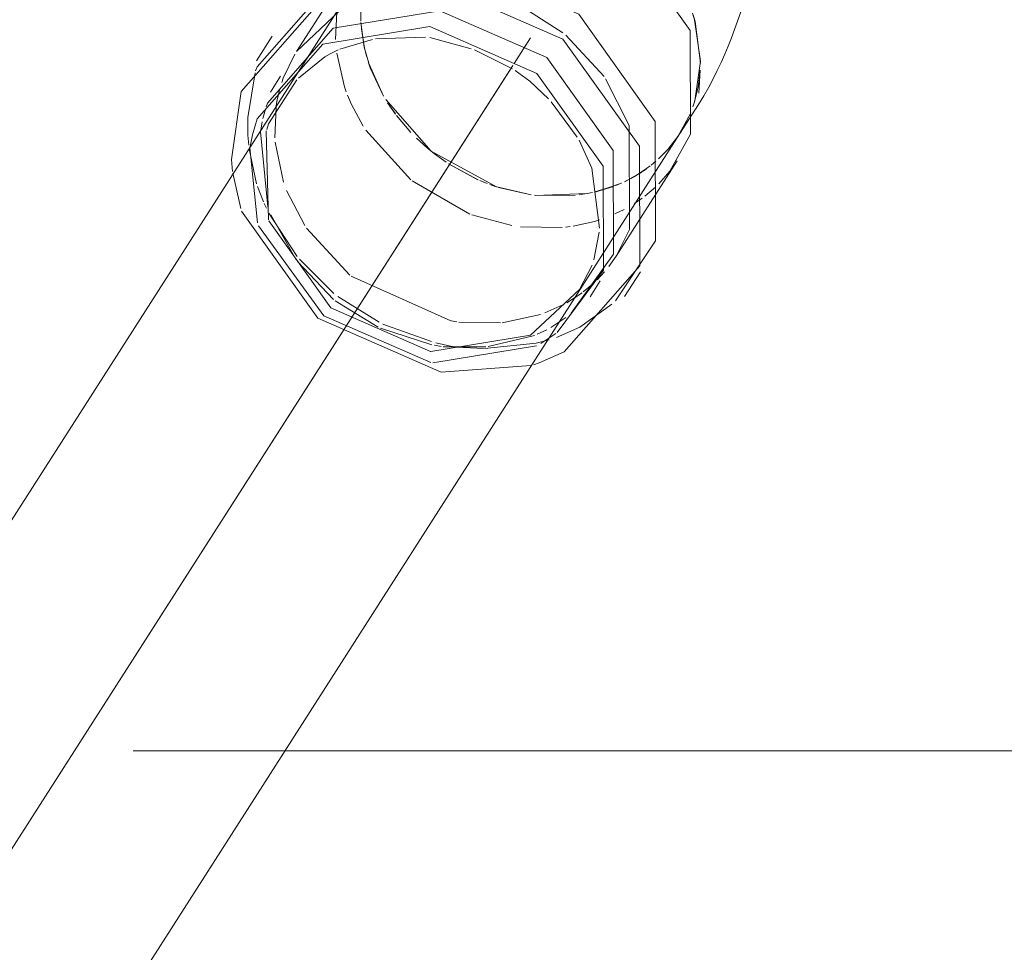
# Model space of a CAD drawing. Header units: millimetres. Extents: x -121 to 34184, y -147 to 33428.
# Tile 52 of 256: x 11130 to 11268, y 23565 to 23697. Entities that reach past the tile are written whole.
import ezdxf

# ---------------------------------------------------------------- set-up
doc = ezdxf.new("R2010")
doc.units = ezdxf.units.MM
doc.linetypes.add('ADSK_Осевая', pattern=[700, 500, -100, 0, -100])
for name, color, linetype, lineweight in [('P-PIPE-____-CNTR', 3, 'ADSK_Осевая', 20), ('P-PIPE-____-IDEN', 2, 'Continuous', 20), ('P-PIPE-____-OTLN', 3, 'Continuous', 20)]:
    doc.layers.add(name, color=color, linetype=linetype, lineweight=lineweight)

# ---------------------------------------------------------------- blocks, each defined once
blk = doc.blocks.new('ADSK_ППР_Отвод канализационный_Составной - Отвод раструбный-V12-_3D_ копия 1')
at = {"layer": 'P-PIPE-____-OTLN', "color": 22}
for p, q in [((9154.25, 23705.74), (9145.65, 23692.31)), ((9142.24, 23694.49), (9140.01, 23691)), ((9150.38, 23691.98), (9149.66, 23691.57)), ((9202.56, 23689.68), (9202.28, 23687.35)), ((9202.37, 23686.43), (9202.56, 23689.68)), ((9143.42, 23688.82), (9141.99, 23686.58)), ((9199.7, 23680.76), (9202.33, 23684.87)), ((9190.72, 23663.47), (9199.31, 23676.9)), ((9185.57, 23658.78), (9187.32, 23662.21)), ((9191.89, 23657.8), (9194.13, 23661.29)), ((9187.05, 23657.74), (9188.48, 23659.98))]:
    blk.add_line(p, q, dxfattribs=at)
at = {"layer": 'P-PIPE-____-OTLN', "color": 9}
for p, q in [((9152.45, 23698.76), (9145.65, 23692.31)), ((9183.19, 23694.97), (9177.17, 23698.79)), ((9201.56, 23697.49), (9201.83, 23696.56)), ((9201.83, 23696.55), (9202.6, 23690.68)), ((9189, 23688.79), (9183.64, 23694.6)), ((9156.36, 23694.01), (9151.75, 23692.64)), ((9163.83, 23694.33), (9156.78, 23694.08)), ((9170.28, 23692.71), (9164.45, 23694.28)), ((9151.52, 23692.54), (9150.38, 23691.98)), ((9155.83, 23690.69), (9155.21, 23692.93)), ((9176.09, 23689.88), (9170.74, 23692.54)), ((9149.66, 23691.57), (9145.92, 23688.57)), ((9155.82, 23690.73), (9156.06, 23690.03)), ((9157.94, 23686.02), (9155.89, 23690.52)), ((9139.81, 23689.32), (9138.8, 23683.04)), ((9140.09, 23690.15), (9139.89, 23689.57)), ((9143.32, 23687.09), (9143.11, 23686.28)), ((9202.28, 23687.35), (9201.7, 23685.02)), ((9141.55, 23685.05), (9141.37, 23684.52)), ((9185.23, 23680.26), (9181.57, 23685.24)), ((9141.27, 23684.21), (9140.92, 23682.87)), ((9199.43, 23680.34), (9201.13, 23683.49)), ((9201.22, 23683.69), (9199.7, 23680.76)), ((9141.4, 23681.16), (9141.71, 23668.6)), ((9139.44, 23680.56), (9139.13, 23678.95)), ((9139.1, 23678.75), (9140.17, 23668.19)), ((9164.09, 23678.72), (9165.09, 23677.91)), ((9136.48, 23677.09), (9136.63, 23675.42)), ((9136.66, 23675.19), (9137.79, 23670.2)), ((9196.71, 23673.67), (9198.27, 23675.44)), ((9178.72, 23672.12), (9173.9, 23673.24)), ((9186.65, 23672.29), (9179.3, 23672.05)), ((9187.57, 23662.95), (9188.3, 23666.84)), ((9189.68, 23662.01), (9190.72, 23663.47)), ((9186.06, 23658.45), (9187.65, 23659.78)), ((9180.08, 23651.19), (9182.19, 23652.56)), ((9164.86, 23648.46), (9179.47, 23650.86)), ((9166.04, 23647.15), (9178.71, 23648.06)), ((9179.08, 23648.18), (9179.87, 23648.44))]:
    blk.add_line(p, q, dxfattribs=at)
at = {"layer": 'P-PIPE-____-OTLN', "color": 10}
for p, q in [((9151.36, 23697.9), (9151.16, 23694.02)), ((9154.72, 23696.57), (9154.71, 23698.42)), ((9155.21, 23692.93), (9154.73, 23696.39)), ((9154.8, 23695.51), (9155.25, 23692.78)), ((9155.25, 23692.78), (9155.53, 23691.68)), ((9156.06, 23690.03), (9157.94, 23686.02)), ((9143.1, 23686.23), (9142.95, 23685.53)), ((9152.86, 23686.15), (9153.42, 23684.85)), ((9142.95, 23685.53), (9142.8, 23684.67)), ((9153.42, 23684.83), (9155.06, 23681.78)), ((9158.5, 23685.1), (9159.59, 23683.51)), ((9142.77, 23684.47), (9142.6, 23680.13)), ((9138.8, 23683.04), (9138.82, 23680.53)), ((9140.83, 23682.42), (9140.63, 23681.25)), ((9159.75, 23683.3), (9161.76, 23680.92)), ((9140.6, 23681.01), (9141.6, 23670.42)), ((9155.42, 23681.22), (9161.77, 23674.23)), ((9199.6, 23680.6), (9198.74, 23679.4)), ((9138.82, 23680.53), (9138.92, 23679.14)), ((9142.64, 23679.55), (9143.83, 23673.91)), ((9162.57, 23680.1), (9164.09, 23678.72)), ((9197.99, 23678.51), (9199.43, 23680.34)), ((9198.74, 23679.4), (9198.05, 23678.57)), ((9138.98, 23678.58), (9140.03, 23673.67)), ((9165.09, 23677.91), (9166.73, 23676.72)), ((9197.91, 23678.41), (9196.68, 23677.17)), ((9197.03, 23677.5), (9197.99, 23678.51)), ((9167.07, 23676.5), (9171.24, 23674.25)), ((9195.63, 23676.28), (9196.32, 23676.85)), ((9194.24, 23675.28), (9192.78, 23674.42)), ((9193.31, 23674.72), (9194.94, 23675.76)), ((9195.52, 23676.19), (9194.48, 23675.44)), ((9161.95, 23674.09), (9170.09, 23669.42)), ((9171.5, 23674.14), (9172.52, 23673.72)), ((9191.45, 23673.77), (9187.91, 23672.56)), ((9190.69, 23673.45), (9191.4, 23673.75)), ((9191.88, 23673.96), (9192.67, 23674.36)), ((9192.59, 23674.32), (9192.03, 23674.04)), ((9192.67, 23674.36), (9193.31, 23674.72)), ((9140.15, 23673.31), (9141, 23671.13)), ((9144.27, 23672.73), (9146.83, 23667.8)), ((9172.91, 23673.58), (9173.66, 23673.31)), ((9174.14, 23673.16), (9178.72, 23672.12)), ((9185.51, 23672.1), (9187.36, 23672.43)), ((9187.72, 23672.51), (9190.34, 23673.31)), ((9194.76, 23671.95), (9196.24, 23673.21)), ((9141.11, 23670.9), (9141.42, 23670.23)), ((9179.2, 23672.06), (9184.92, 23672.03)), ((9193.28, 23670.92), (9194.38, 23671.67)), ((9141.77, 23669.54), (9145.76, 23663.45)), ((9190.51, 23669.43), (9191.84, 23670.07)), ((9142.02, 23669.3), (9145.61, 23662.98)), ((9170.38, 23669.3), (9176.02, 23667.78)), ((9184.65, 23667.71), (9187.67, 23668.38)), ((9187.67, 23668.38), (9188.35, 23668.6)), ((9147.07, 23667.43), (9153.18, 23660.81)), ((9177.22, 23667.6), (9183.1, 23667.51)), ((9183.55, 23667.56), (9184.22, 23667.64)), ((9145.81, 23662.72), (9150.89, 23657.36)), ((9146.07, 23663.07), (9150.91, 23658.22)), ((9188.04, 23660.16), (9189.07, 23661.27)), ((9153.36, 23660.66), (9167.43, 23654.35)), ((9151.12, 23657.18), (9157.16, 23653.48)), ((9151.47, 23657.78), (9157.3, 23654.17)), ((9183.74, 23656.92), (9185.9, 23658.32)), ((9180.65, 23655.48), (9183.18, 23656.62)), ((9167.48, 23654.35), (9168.26, 23654.23)), ((9168.53, 23654.19), (9174.43, 23654.08)), ((9174.64, 23654.1), (9180.07, 23655.28)), ((9181.49, 23653.42), (9183.6, 23654.84)), ((9157.49, 23653.33), (9164.73, 23651)), ((9157.84, 23653.91), (9164.67, 23651.45)), ((9179.58, 23652.47), (9180.93, 23653.11)), ((9172.66, 23650.74), (9179.19, 23652.31)), ((9179.45, 23651.22), (9181.25, 23651.69)), ((9165.11, 23650.92), (9166.03, 23650.74)), ((9165.28, 23651.29), (9167.37, 23650.82)), ((9166.33, 23650.71), (9172.35, 23650.71)), ((9167.37, 23650.82), (9168.26, 23650.65)), ((9168.27, 23650.64), (9172.01, 23650.46)), ((9172.15, 23650.46), (9179.45, 23651.22))]:
    blk.add_line(p, q, dxfattribs=at)
at = {"layer": 'P-PIPE-____-OTLN', "color": 22}
for points in [[(9198.27, 23675.44, 0), (9201.18, 23680.67, 0), (9201.13, 23695.29, 0), (9191.78, 23708.4, 0), (9176.7, 23714.98, 0)], [(9202.33, 23684.87, 0), (9203.08, 23686.09, 0), (9203.76, 23687.28, 0), (9204.39, 23688.45, 0), (9204.97, 23689.62, 0), (9205.52, 23690.78, 0), (9206.03, 23691.93, 0), (9206.51, 23693.08, 0), (9206.97, 23694.24, 0), (9207.41, 23695.4, 0), (9207.82, 23696.57, 0), (9208.22, 23697.75, 0), (9208.6, 23698.93, 0), (9208.97, 23700.12, 0), (9209.32, 23701.33, 0), (9209.65, 23702.54, 0), (9209.97, 23703.76, 0), (9210.28, 23704.99, 0), (9210.58, 23706.24, 0), (9210.86, 23707.49, 0), (9211, 23708.13, 0)], [(9168.1, 23705.14, 0), (9150.77, 23702.31, 0), (9140.09, 23690.15, 0)], [(9190.62, 23657.19, 0), (9196.28, 23665.63, 0), (9196.22, 23682.47, 0), (9185.46, 23697.56, 0), (9168.1, 23705.14, 0)], [(9165.86, 23701.65, 0), (9148.53, 23698.82, 0), (9137.86, 23686.66, 0), (9136.48, 23677.09, 0)], [(9179.87, 23648.44, 0), (9183.37, 23649.98, 0), (9194.04, 23662.14, 0), (9193.99, 23678.98, 0), (9183.22, 23694.07, 0), (9165.86, 23701.65, 0)], [(9165.87, 23698.06, 0), (9150.82, 23695.61, 0), (9141.55, 23685.05, 0)], [(9184.35, 23655.45, 0), (9190.35, 23663.75, 0), (9190.3, 23678.38, 0), (9180.95, 23691.48, 0), (9165.87, 23698.06, 0)], [(9202.6, 23690.96, 0), (9201.77, 23696.8, 0), (9201.48, 23697.72, 0)], [(9164.44, 23695.83, 0), (9149.39, 23693.37, 0), (9140.12, 23682.81, 0), (9139.44, 23680.56, 0)], [(9182.4, 23652.72, 0), (9188.92, 23661.51, 0), (9188.87, 23676.14, 0), (9179.52, 23689.24, 0), (9164.44, 23695.83, 0)], [(9201.54, 23684.54, 0), (9201.8, 23685.35, 0), (9202.6, 23690.96, 0)]]:
    blk.add_polyline3d(points, dxfattribs=at)
at = {"layer": 'P-PIPE-____-OTLN', "color": 9}
for points in [[(9145.41, 23691.92, 0), (9143.79, 23688.54, 0), (9143.59, 23687.96, 0)], [(9181.19, 23685.65, 0), (9178.54, 23688.13, 0), (9176.5, 23689.62, 0)], [(9145.69, 23688.33, 0), (9141.72, 23682.11, 0), (9141.46, 23681.34, 0)], [(9190.77, 23663.56, 0), (9192.58, 23667.24, 0), (9192.54, 23681.87, 0), (9189.21, 23688.47, 0)], [(9173.86, 23673.25, 0), (9164.63, 23678.27, 0), (9158.23, 23685.53, 0)], [(9188.35, 23667.43, 0), (9187.28, 23675.88, 0), (9185.48, 23679.82, 0)], [(9137.91, 23669.82, 0), (9148.68, 23654.73, 0), (9166.04, 23647.15, 0)], [(9141.76, 23668.45, 0), (9150.5, 23656.2, 0), (9164.54, 23650.06, 0)], [(9140.32, 23667.75, 0), (9149.52, 23655.08, 0), (9164.6, 23648.5, 0)], [(9164.59, 23650.05, 0), (9178.66, 23652.34, 0), (9185.57, 23658.78, 0)], [(9182.32, 23652.04, 0), (9185.6, 23653.47, 0), (9190.09, 23656.7, 0)]]:
    blk.add_polyline3d(points, dxfattribs=at)
at = {"layer": 'P-PIPE-____-OTLN', "color": 10}
blk.add_polyline3d([(9151.33, 23692.06, 0), (9152.43, 23687.34, 0), (9152.67, 23686.64, 0)], dxfattribs=at)

msp = doc.modelspace()

# ---------------------------------------------------------------- linework, layer by layer
at = {"layer": 'P-PIPE-____-CNTR', "color": 10}
for p, q in [((11201.67, 23694.24), (11199.36, 23690.63)), ((11201.67, 23694.24), (11199.36, 23690.63)), ((11199.19, 23690.36), (11198.59, 23689.43))]:
    msp.add_line(p, q, dxfattribs=at)
at = {"layer": 'P-PIPE-____-CNTR', "color": 9}
for p in [(11199.19, 23690.36), (11198.59, 23689.43)]:
    msp.add_line(p, (11038.11, 23438.68), dxfattribs=at)
at = {"layer": 'P-PIPE-____-IDEN'}
msp.add_line((11145.64, 23593.79), (11476.32, 23593.79), dxfattribs=at)
at = {"layer": 'P-PIPE-____-OTLN', "color": 22}
for p, q in [((11180.61, 23707.72), (10990.88, 23411.26)), ((11224.79, 23696.8), (11225.62, 23690.96)), ((11225.62, 23690.96), (11224.82, 23685.35)), ((11224.82, 23685.35), (11224.56, 23684.54)), ((11032.99, 23384.3), (11222.73, 23680.77))]:
    msp.add_line(p, q, dxfattribs=at)
at = {"layer": 'P-PIPE-____-OTLN', "color": 10}
for p, q in [((11178.27, 23692.78), (11177.82, 23695.52)), ((11178.55, 23691.69), (11178.27, 23692.78)), ((11180.96, 23686.02), (11179.09, 23690.02)), ((11182.61, 23683.52), (11181.52, 23685.1)), ((11184.78, 23680.92), (11182.77, 23683.3)), ((11187.11, 23678.73), (11185.59, 23680.11)), ((11222.45, 23680.35), (11221.02, 23678.52)), ((11189.75, 23676.73), (11188.12, 23677.91)), ((11221.02, 23678.52), (11220.04, 23677.5)), ((11194.27, 23674.25), (11190.1, 23676.5)), ((11219.34, 23676.85), (11218.66, 23676.29)), ((11217.97, 23675.77), (11216.34, 23674.72)), ((11195.54, 23673.73), (11194.52, 23674.14)), ((11214.42, 23673.75), (11213.71, 23673.45)), ((11215.69, 23674.37), (11214.9, 23673.97)), ((11216.34, 23674.72), (11215.69, 23674.37)), ((11196.68, 23673.32), (11195.93, 23673.58)), ((11201.74, 23672.13), (11197.15, 23673.16)), ((11210.38, 23672.44), (11208.54, 23672.11)), ((11213.36, 23673.32), (11210.74, 23672.52)), ((11207.94, 23672.03), (11202.24, 23672.07))]:
    msp.add_line(p, q, dxfattribs=at)
at = {"layer": 'P-PIPE-____-OTLN', "color": 9}
for p, q in [((11179.09, 23690.03), (11178.84, 23690.73)), ((11224.15, 23683.48), (11222.45, 23680.35)), ((11188.12, 23677.91), (11187.11, 23678.72))]:
    msp.add_line(p, q, dxfattribs=at)

# ---------------------------------------------------------------- block references
msp.add_blockref('ADSK_ППР_Отвод канализационный_Составной - Отвод раструбный-V12-_3D_ копия 1', (2023.02, 0), dxfattribs=at)

doc.saveas('drawing.dxf')
